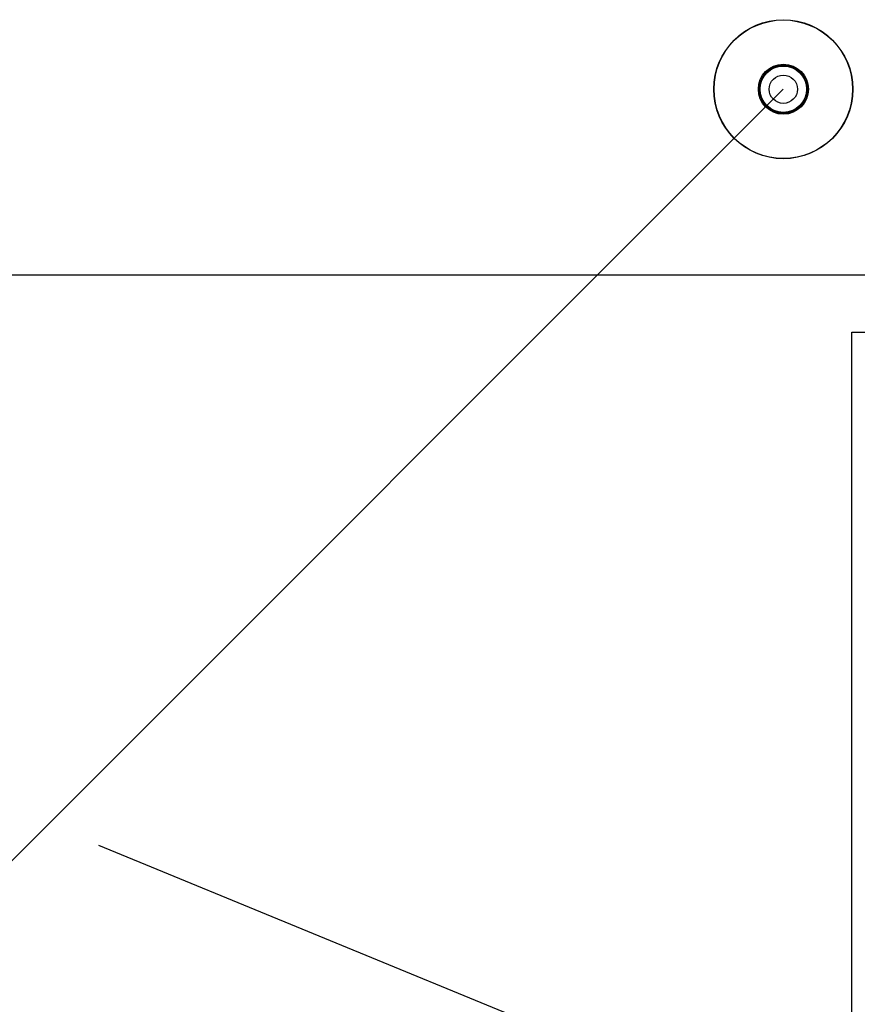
# Model space of a CAD drawing. Header units: millimetres. Extents: x -9020 to -2602, y 1105 to 6065.
# Tile 44 of 80: x -6753 to -6596, y 3068 to 3252. Entities that reach past the tile are written whole.
import ezdxf

# ---------------------------------------------------------------- set-up
doc = ezdxf.new("R2010")
doc.units = ezdxf.units.MM
doc.header["$LTSCALE"] = 65.395
doc.header["$PDSIZE"] = 0.05
doc.layers.get('0').update_dxf_attribs({"linetype": 'CONTINUOUS'})
doc.layers.get('Defpoints').update_dxf_attribs({"linetype": 'CONTINUOUS'})
doc.layers.add('02___PRT_ALL_AXES', color=7, linetype='CONTINUOUS')
doc.styles.get("Standard").update_dxf_attribs({"font": 'GOTHIC.TTF', "width": 0.5})
doc.dimstyles.new('ISO-25', dxfattribs={"dimtxt": 2.5, "dimasz": 2.5, "dimexe": 1.25, "dimexo": 0.625, "dimtad": 1, "dimtxsty": 'STANDARD', "dimcen": 2.5, "dimadec": 0, "dimazin": 0, "dimtfac": 1, "dimtmove": 0, "dimatfit": 3, "dimfxl": 1, "dimarcsym": 0})

# ---------------------------------------------------------------- blocks, each defined once
blk = doc.blocks.new('*D16')
at = {"color": 3, "lineweight": -2}
for p, q in [((-7637.35, 3096.73), (-7637.35, 2411.46)), ((-6390.78, 3096.73), (-6390.78, 2411.46)), ((-6405.78, 2412.71), (-7622.35, 2412.71))]:
    blk.add_line(p, q, dxfattribs=at)
at = {"color": 3}
for points in [[(-7622.35, 2415.21), (-7622.35, 2410.21), (-7637.35, 2412.71)], [(-6405.78, 2410.21), (-6405.78, 2415.21), (-6390.78, 2412.71)]]:
    blk.add_solid(points, dxfattribs=at)
at = {"layer": 'Defpoints', "color": 0}
for p in [(-7637.35, 3097.35), (-6390.78, 3097.35), (-7637.35, 2412.71)]:
    blk.add_point(p, dxfattribs=at)
at = {"color": 2, "insert": (-7014.06, 2430.67), "char_height": 20, "attachment_point": 5}
blk.add_mtext('1247 [49,078]', dxfattribs=at)
blk = doc.blocks.new('*D17')
at = {"color": 3, "lineweight": -2}
for p, q in [((-6463.8, 3204.35), (-7949.19, 3204.35)), ((-7947.94, 3189.35), (-7947.94, 2637.48)), ((-6463.8, 2622.48), (-7949.19, 2622.48))]:
    blk.add_line(p, q, dxfattribs=at)
at = {"color": 3}
for points in [[(-7945.44, 3189.35), (-7950.44, 3189.35), (-7947.94, 3204.35)], [(-7950.44, 2637.48), (-7945.44, 2637.48), (-7947.94, 2622.48)]]:
    blk.add_solid(points, dxfattribs=at)
at = {"layer": 'Defpoints', "color": 0}
for p in [(-6463.18, 3204.35), (-7947.94, 2622.48), (-6463.18, 2622.48)]:
    blk.add_point(p, dxfattribs=at)
at = {"color": 2, "insert": (-7965.9, 2913.42), "char_height": 20, "attachment_point": 5, "rotation": 90}
blk.add_mtext('582 [22,908]', dxfattribs=at)

msp = doc.modelspace()

# ---------------------------------------------------------------- linework, layer by layer
msp.add_line((-6610, 3239.25), (-6838.5, 3010.72))
at = {"color": 4}
msp.add_line((-6597.11, 3039.25), (-6738.38, 3097.37), dxfattribs=at)
msp.add_lwpolyline([(-6597.11, 3193.66), (-6547.21, 3193.66), (-6547.21, 2915.94), (-6597.11, 2915.94)], close=True, dxfattribs=at)
at = {"color": 7, "linetype": 'Continuous'}
for radius in [13.04, 13, 4.5, 4.35, 2.65]:
    msp.add_circle((-6609.98, 3239.25), radius, dxfattribs=at)
at = {"layer": '02___PRT_ALL_AXES', "color": 7, "linetype": 'Continuous'}
msp.add_circle((-6609.98, 3239.25), 4.69, dxfattribs=at)

# ---------------------------------------------------------------- dimensions: what is measured, and where the dimension line sits
dim = msp.add_linear_dim(base=(-7947.94, 2622.48), p1=(-6463.18, 3204.35), p2=(-6463.18, 2622.48), angle=90, dimstyle='ISO-25', override={"dimtxt": 20, "dimasz": 15, "dimgap": 5, "dimdec": 0, "dimclrd": 3, "dimclre": 3, "dimclrt": 2, "dimadec": 1, "dimtp": 0.3, "dimtm": 0.3, "dimtofl": 0})
dim.commit()
dim.dimension.update_dxf_attribs({"geometry": '*D17', "text_midpoint": (-7965.9, 2913.42)})
dim = msp.add_linear_dim(base=(-7637.35, 2412.71), p1=(-6390.78, 3097.35), p2=(-7637.35, 3097.35), dimstyle='ISO-25', override={"dimtxt": 20, "dimasz": 15, "dimgap": 5, "dimdec": 0, "dimclrd": 3, "dimclre": 3, "dimclrt": 2, "dimadec": 1, "dimtp": 0.3, "dimtm": 0.3, "dimtofl": 0})
dim.commit()
dim.dimension.update_dxf_attribs({"geometry": '*D16', "text_midpoint": (-7014.06, 2430.67)})

doc.saveas('drawing.dxf')
